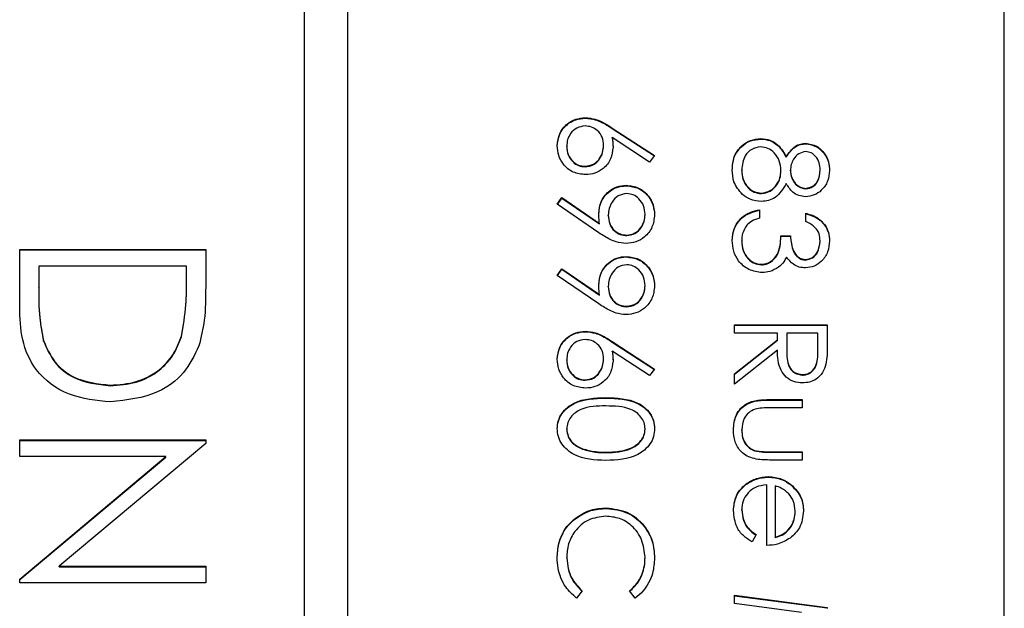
# Model space of a CAD drawing. Header units: millimetres. Extents: x 179 to 1996, y 94 to 1575.
# Tile 27 of 40: x 1775 to 1784, y 953.91 to 959.29. Entities that reach past the tile are written whole.
import ezdxf

# ---------------------------------------------------------------- set-up
doc = ezdxf.new("R2010")
doc.units = ezdxf.units.MM

msp = doc.modelspace()

# ---------------------------------------------------------------- linework, layer by layer
at = {"color": 7, "linetype": 'Continuous', "lineweight": 25}
for p, q in [((1777.6041, 985.1598), (1777.6041, 925.2172)), ((1778.0041, 925.2172), (1778.0041, 985.1598)), ((1784.0041, 927.2153), (1784.0041, 983.1617)), ((1780.1752, 958.3915), (1780.1752, 958.3959)), ((1780.4212, 958.3013), (1780.8075, 958.0489)), ((1780.4212, 958.2969), (1780.4212, 958.3013)), ((1780.4212, 958.2969), (1780.8052, 958.046)), ((1780.3408, 958.1378), (1780.3408, 958.1422)), ((1780.7616, 957.9904), (1780.4195, 958.2139)), ((1780.4195, 958.2095), (1780.4195, 958.2139)), ((1781.7788, 958.2008), (1781.7788, 958.2052)), ((1782.1903, 958.1574), (1782.1903, 958.1618)), ((1780.0043, 958.1312), (1780.0043, 958.1356)), ((1780.8075, 958.0489), (1780.7616, 957.9904)), ((1782.0108, 958.0339), (1782.0108, 958.0383)), ((1780.1722, 957.9469), (1780.1722, 957.9513)), ((1781.6043, 957.9138), (1781.6043, 957.9182)), ((1781.9625, 957.9089), (1781.9625, 957.9132)), ((1782.0493, 957.9107), (1782.0493, 957.9151)), ((1782.3207, 957.9138), (1782.3207, 957.9182)), ((1780.5482, 957.7734), (1780.5482, 957.7777)), ((1781.7842, 957.702), (1781.7842, 957.7064)), ((1782.1908, 957.7454), (1782.1908, 957.7497)), ((1779.9174, 957.6042), (1779.9597, 957.6649)), ((1780.2987, 957.3438), (1779.9174, 957.6042)), ((1779.9195, 957.6028), (1779.9597, 957.6605)), ((1779.9597, 957.6649), (1780.3038, 957.4297)), ((1779.9597, 957.6605), (1779.9597, 957.6649)), ((1779.9597, 957.6605), (1780.3038, 957.4253)), ((1780.7207, 957.508), (1780.7207, 957.5124)), ((1781.7671, 957.5545), (1781.7671, 957.4786)), ((1782.1904, 957.4461), (1782.1904, 957.522)), ((1780.3038, 957.4253), (1780.3038, 957.4297)), ((1780.3842, 957.5002), (1780.3842, 957.5046)), ((1780.5524, 957.3179), (1780.5524, 957.3223)), ((1781.6043, 957.2667), (1781.6043, 957.2711)), ((1781.9625, 957.316), (1782.0493, 957.316)), ((1781.9625, 957.3116), (1781.9625, 957.316)), ((1781.9625, 957.3116), (1782.0493, 957.3116)), ((1782.0493, 957.3116), (1782.0493, 957.316)), ((1782.3207, 957.2648), (1782.3207, 957.2692)), ((1775.0041, 957.1916), (1776.7041, 957.1916)), ((1775.0041, 956.6652), (1775.0041, 957.1916)), ((1775.0041, 957.1872), (1776.7041, 957.1872)), ((1776.7041, 957.1916), (1776.7041, 956.8486)), ((1780.5482, 957.1227), (1780.5482, 957.1271)), ((1782.1879, 957.0947), (1782.1879, 957.0991)), ((1775.1785, 957.0391), (1775.1785, 956.8442)), ((1776.5298, 957.0391), (1775.1785, 957.0391)), ((1776.5298, 956.9197), (1776.5298, 957.0391)), ((1779.9174, 956.9536), (1779.9597, 957.0142)), ((1779.9195, 956.9522), (1779.9597, 957.0099)), ((1779.9597, 957.0142), (1780.3038, 956.7791)), ((1779.9597, 957.0099), (1779.9597, 957.0142)), ((1779.9597, 957.0099), (1780.3038, 956.7747)), ((1781.7834, 957.0513), (1781.7834, 957.0557)), ((1776.5298, 956.9153), (1776.5298, 956.9197)), ((1780.2987, 956.6931), (1779.9174, 956.9536)), ((1775.1785, 956.8398), (1775.1785, 956.8442)), ((1780.3842, 956.8496), (1780.3842, 956.8539)), ((1780.7207, 956.8574), (1780.7207, 956.8617)), ((1780.3038, 956.7747), (1780.3038, 956.7791)), ((1780.5524, 956.6673), (1780.5524, 956.6716)), ((1780.1752, 956.4395), (1780.1752, 956.4439)), ((1781.5391, 956.4267), (1781.5391, 956.5026)), ((1781.5391, 956.5026), (1782.3858, 956.5026)), ((1781.5391, 956.4983), (1782.3858, 956.4983)), ((1782.3858, 956.5026), (1782.3858, 956.3334)), ((1775.2218, 956.3543), (1775.2218, 956.3587)), ((1776.4821, 956.3935), (1776.4821, 956.3978)), ((1780.4212, 956.3493), (1780.8075, 956.0969)), ((1780.4212, 956.345), (1780.4212, 956.3493)), ((1780.4212, 956.345), (1780.8052, 956.094)), ((1781.9299, 956.4267), (1781.5391, 956.4267)), ((1781.5391, 956.0543), (1781.9299, 956.365)), ((1781.5391, 956.0499), (1781.9299, 956.3607)), ((1781.9299, 956.365), (1781.9299, 956.4267)), ((1781.9299, 956.3607), (1781.9299, 956.365)), ((1782.0167, 956.4267), (1782.0156, 956.2719)), ((1782.299, 956.4267), (1782.0167, 956.4267)), ((1782.299, 956.2681), (1782.299, 956.4267)), ((1780.7616, 956.0384), (1780.4195, 956.2619)), ((1780.4195, 956.2575), (1780.4195, 956.2619)), ((1781.9299, 956.2712), (1781.5391, 955.9604)), ((1782.0156, 956.2695), (1782.0156, 956.264)), ((1782.299, 956.2638), (1782.299, 956.2681)), ((1780.0043, 956.1793), (1780.0043, 956.1836)), ((1780.3408, 956.1859), (1780.3408, 956.1902)), ((1780.8075, 956.0969), (1780.7616, 956.0384)), ((1780.1722, 955.9949), (1780.1722, 955.9993)), ((1781.5391, 955.9604), (1781.5391, 956.0543)), ((1782.1596, 956.0428), (1782.1596, 956.0472)), ((1775.833, 955.9461), (1775.833, 955.9504)), ((1780.3621, 955.8322), (1780.3621, 955.8366)), ((1781.8622, 955.8194), (1782.1579, 955.8194)), ((1781.8622, 955.8151), (1781.8622, 955.8194)), ((1781.8622, 955.8151), (1782.1579, 955.8151)), ((1782.1579, 955.8194), (1782.1579, 955.7435)), ((1782.1579, 955.7435), (1781.8709, 955.7435)), ((1780.0043, 955.5469), (1780.0043, 955.5513)), ((1780.7207, 955.5469), (1780.7207, 955.5513)), ((1781.6043, 955.5374), (1781.6043, 955.5417)), ((1775.0041, 955.4496), (1776.7041, 955.4496)), ((1775.0041, 955.2972), (1775.0041, 955.4496)), ((1775.0041, 955.4453), (1776.7041, 955.4453)), ((1776.7041, 955.4496), (1776.7041, 955.4177)), ((1776.7041, 955.4177), (1775.3661, 954.2956)), ((1780.1496, 955.3654), (1780.1496, 955.3698)), ((1781.7201, 955.3505), (1781.7201, 955.3548)), ((1776.3391, 955.2972), (1775.0041, 955.2972)), ((1775.0041, 954.1779), (1776.3391, 955.2972)), ((1775.0041, 954.1735), (1776.3391, 955.2928)), ((1776.3391, 955.2928), (1776.3391, 955.2972)), ((1780.3625, 955.3334), (1780.3625, 955.3378)), ((1782.1579, 955.2664), (1781.8566, 955.2664)), ((1781.8709, 955.3423), (1782.1579, 955.3423)), ((1781.8709, 955.3379), (1781.8709, 955.3423)), ((1781.8709, 955.3379), (1782.1579, 955.3379)), ((1782.1579, 955.3423), (1782.1579, 955.2664)), ((1781.8468, 955.1102), (1781.8468, 955.1146)), ((1781.8322, 954.4856), (1781.8322, 955.0387)), ((1781.9082, 955.0307), (1781.9082, 954.5615)), ((1782.0534, 955.039), (1782.0534, 955.0434)), ((1780.3674, 954.8237), (1780.3674, 954.8281)), ((1781.6043, 954.8087), (1781.6043, 954.8131)), ((1780.0655, 954.7165), (1780.0655, 954.7208)), ((1782.0927, 954.7935), (1782.0927, 954.7979)), ((1781.7345, 954.5856), (1781.6991, 954.5181)), ((1781.9082, 954.5571), (1781.9082, 954.5615)), ((1780.0043, 954.3681), (1780.0043, 954.3725)), ((1780.7207, 954.3733), (1780.7207, 954.3777)), ((1775.3661, 954.2956), (1776.7041, 954.2956)), ((1775.3661, 954.2912), (1775.3661, 954.2956)), ((1775.3661, 954.2912), (1776.7041, 954.2912)), ((1776.7041, 954.2956), (1776.7041, 954.1432)), ((1775.0041, 954.1432), (1775.0041, 954.1779)), ((1776.7041, 954.1432), (1775.0041, 954.1432)), ((1780.1454, 954.0703), (1780.095, 954.0039)), ((1780.6305, 954.0039), (1780.5796, 954.0703)), ((1781.5391, 954.0301), (1782.3858, 953.9185)), ((1781.5391, 953.9537), (1781.5391, 954.0301)), ((1781.5391, 954.0258), (1782.3858, 953.9141)), ((1782.1497, 953.8729), (1781.5391, 953.9537)), ((1782.3858, 953.9185), (1782.3858, 953.9076))]:
    msp.add_line(p, q, dxfattribs=at)
for points, knots in [([(1779.9174, 958.1397), (1779.922, 958.1775), (1779.9311, 958.2532), (1779.9998, 958.3386), (1780.0861, 958.3871), (1780.1455, 958.3929), (1780.1752, 958.3959)], [0, 0, 0, 0, 0.27967, 0.559085, 0.779558, 1, 1, 1, 1]), ([(1779.9174, 958.1353), (1779.922, 958.1731), (1779.9311, 958.2488), (1779.9998, 958.3342), (1780.0861, 958.3827), (1780.1455, 958.3886), (1780.1752, 958.3915)], [0, 0, 0, 0, 0.27967, 0.559085, 0.779558, 1, 1, 1, 1]), ([(1780.1752, 958.3959), (1780.2055, 958.3929), (1780.2554, 958.3879), (1780.32, 958.3611), (1780.3717, 958.3332), (1780.4047, 958.3119), (1780.4212, 958.3013)], [0, 0, 0, 0, 0.339374, 0.559486, 0.779731, 1, 1, 1, 1]), ([(1780.1752, 958.3915), (1780.2055, 958.3885), (1780.2554, 958.3836), (1780.32, 958.3567), (1780.3717, 958.3288), (1780.4047, 958.3076), (1780.4212, 958.2969)], [0, 0, 0, 0, 0.339374, 0.559486, 0.779731, 1, 1, 1, 1]), ([(1780.1722, 958.32), (1780.1462, 958.3163), (1780.0941, 958.3091), (1780.0404, 958.2563), (1780.0089, 958.1968), (1780.0058, 958.156), (1780.0043, 958.1356)], [0, 0, 0, 0, 0.279059, 0.55882, 0.779303, 1, 1, 1, 1]), ([(1780.3408, 958.1422), (1780.3386, 958.168), (1780.3342, 958.2195), (1780.2895, 958.2786), (1780.2327, 958.3144), (1780.1924, 958.3181), (1780.1722, 958.32)], [0, 0, 0, 0, 0.280127, 0.559515, 0.779719, 1, 1, 1, 1]), ([(1780.1722, 957.9513), (1780.1987, 957.9552), (1780.2519, 957.963), (1780.3054, 958.0185), (1780.3363, 958.0797), (1780.3393, 958.1214), (1780.3408, 958.1422)], [0, 0, 0, 0, 0.278754, 0.558605, 0.779147, 1, 1, 1, 1]), ([(1780.4195, 958.2139), (1780.422, 958.1976), (1780.4266, 958.1686), (1780.4273, 958.1392), (1780.4276, 958.1263)], [0, 0, 0, 0, 0.55991, 1, 1, 1, 1]), ([(1780.4195, 958.2095), (1780.422, 958.1933), (1780.4266, 958.1642), (1780.4273, 958.1348), (1780.4276, 958.1219)], [0, 0, 0, 0, 0.55991, 1, 1, 1, 1]), ([(1781.5174, 957.919), (1781.52, 957.9599), (1781.5251, 958.0415), (1781.5938, 958.1368), (1781.6832, 958.1943), (1781.7469, 958.2016), (1781.7788, 958.2052)], [0, 0, 0, 0, 0.280545, 0.559269, 0.779816, 1, 1, 1, 1]), ([(1781.5174, 957.9146), (1781.52, 957.9556), (1781.5251, 958.0372), (1781.5938, 958.1325), (1781.6832, 958.1899), (1781.7469, 958.1972), (1781.7788, 958.2008)], [0, 0, 0, 0, 0.280545, 0.559269, 0.779816, 1, 1, 1, 1]), ([(1781.7788, 958.2052), (1781.8071, 958.2024), (1781.8636, 958.1968), (1781.9514, 958.1401), (1781.9883, 958.0769), (1782.0108, 958.0383)], [0, 0, 0, 0, 0.279987, 0.559901, 1, 1, 1, 1]), ([(1781.7788, 958.2008), (1781.8071, 958.198), (1781.8636, 958.1925), (1781.9514, 958.1357), (1781.9883, 958.0725), (1782.0108, 958.0339)], [0, 0, 0, 0, 0.279987, 0.559901, 1, 1, 1, 1]), ([(1782.0108, 958.0383), (1782.0349, 958.0746), (1782.0686, 958.1253), (1782.1398, 958.1575), (1782.1734, 958.1604), (1782.1903, 958.1618)], [0, 0, 0, 0, 0.557752, 0.778932, 1, 1, 1, 1]), ([(1782.0108, 958.0339), (1782.0349, 958.0702), (1782.0686, 958.1209), (1782.1398, 958.1531), (1782.1734, 958.156), (1782.1903, 958.1574)], [0, 0, 0, 0, 0.5577522, 0.7789324, 1, 1, 1, 1]), ([(1782.1903, 958.1618), (1782.2241, 958.1558), (1782.292, 958.1438), (1782.3624, 958.074), (1782.4011, 957.9943), (1782.4054, 957.9407), (1782.4075, 957.9139)], [0, 0, 0, 0, 0.278806, 0.558457, 0.77916, 1, 1, 1, 1]), ([(1782.1903, 958.1574), (1782.2241, 958.1514), (1782.292, 958.1394), (1782.3624, 958.0696), (1782.4011, 957.99), (1782.4054, 957.9364), (1782.4075, 957.9095)], [0, 0, 0, 0, 0.2788058, 0.5584573, 0.7791595, 1, 1, 1, 1]), ([(1780.1768, 957.8753), (1780.138, 957.8797), (1780.0605, 957.8884), (1779.9747, 957.9606), (1779.926, 958.0487), (1779.9203, 958.1094), (1779.9174, 958.1397)], [0, 0, 0, 0, 0.2796308, 0.5589603, 0.7794783, 1, 1, 1, 1]), ([(1780.0043, 958.1356), (1780.0069, 958.1096), (1780.0121, 958.0577), (1780.0555, 957.9974), (1780.1109, 957.9577), (1780.1517, 957.9534), (1780.1722, 957.9513)], [0, 0, 0, 0, 0.280018, 0.559853, 0.779987, 1, 1, 1, 1]), ([(1780.0043, 958.1312), (1780.0069, 958.1053), (1780.0121, 958.0533), (1780.0555, 957.993), (1780.1109, 957.9533), (1780.1517, 957.949), (1780.1722, 957.9469)], [0, 0, 0, 0, 0.280018, 0.559853, 0.779987, 1, 1, 1, 1]), ([(1780.1722, 957.9469), (1780.1987, 957.9508), (1780.2519, 957.9586), (1780.3054, 958.0141), (1780.3363, 958.0753), (1780.3393, 958.117), (1780.3408, 958.1378)], [0, 0, 0, 0, 0.278754, 0.558605, 0.779147, 1, 1, 1, 1]), ([(1780.4276, 958.1263), (1780.4234, 958.0892), (1780.4149, 958.0151), (1780.347, 957.9326), (1780.2642, 957.8827), (1780.2059, 957.8778), (1780.1768, 957.8753)], [0, 0, 0, 0, 0.279638, 0.559326, 0.779527, 1, 1, 1, 1]), ([(1781.7762, 958.1293), (1781.748, 958.1245), (1781.6914, 958.115), (1781.6169, 958.0368), (1781.6091, 957.9631), (1781.6043, 957.9182)], [0, 0, 0, 0, 0.279833, 0.560198, 1, 1, 1, 1]), ([(1781.9625, 957.9132), (1781.9599, 957.943), (1781.9549, 958.0024), (1781.9075, 958.0724), (1781.8462, 958.1207), (1781.7996, 958.1264), (1781.7762, 958.1293)], [0, 0, 0, 0, 0.2802829, 0.5601377, 0.7802983, 1, 1, 1, 1]), ([(1782.1891, 958.0859), (1782.1666, 958.0812), (1782.1215, 958.0717), (1782.0789, 958.0214), (1782.0532, 957.9687), (1782.0506, 957.933), (1782.0493, 957.9151)], [0, 0, 0, 0, 0.277721, 0.558224, 0.779072, 1, 1, 1, 1]), ([(1782.3207, 957.9182), (1782.3192, 957.9404), (1782.3162, 957.9848), (1782.2849, 958.0392), (1782.2414, 958.0788), (1782.2065, 958.0835), (1782.1891, 958.0859)], [0, 0, 0, 0, 0.280651, 0.560566, 0.78062, 1, 1, 1, 1]), ([(1781.6104, 957.6945), (1781.5794, 957.731), (1781.5237, 957.7964), (1781.5194, 957.8814), (1781.5174, 957.919)], [0, 0, 0, 0, 0.557758, 1, 1, 1, 1]), ([(1781.6043, 957.9182), (1781.6063, 957.889), (1781.6103, 957.8309), (1781.6547, 957.7607), (1781.7158, 957.7146), (1781.7614, 957.7091), (1781.7842, 957.7064)], [0, 0, 0, 0, 0.280602, 0.559962, 0.78018, 1, 1, 1, 1]), ([(1781.6043, 957.9138), (1781.6063, 957.8846), (1781.6103, 957.8265), (1781.6547, 957.7563), (1781.7158, 957.7102), (1781.7614, 957.7047), (1781.7842, 957.702)], [0, 0, 0, 0, 0.2806017, 0.5599618, 0.7801797, 1, 1, 1, 1]), ([(1781.7842, 957.7064), (1781.8123, 957.7113), (1781.8687, 957.7213), (1781.9246, 957.7813), (1781.9577, 957.8465), (1781.9609, 957.891), (1781.9625, 957.9132)], [0, 0, 0, 0, 0.278303, 0.558509, 0.779146, 1, 1, 1, 1]), ([(1781.7842, 957.702), (1781.8123, 957.7069), (1781.8687, 957.7169), (1781.9246, 957.7769), (1781.9577, 957.8421), (1781.9609, 957.8866), (1781.9625, 957.9089)], [0, 0, 0, 0, 0.278303, 0.558509, 0.779146, 1, 1, 1, 1]), ([(1782.0493, 957.9151), (1782.0517, 957.8927), (1782.0565, 957.8478), (1782.0908, 957.7935), (1782.1381, 957.758), (1782.1732, 957.7525), (1782.1908, 957.7497)], [0, 0, 0, 0, 0.280237, 0.560145, 0.780435, 1, 1, 1, 1]), ([(1782.0493, 957.9107), (1782.0517, 957.8883), (1782.0565, 957.8435), (1782.0908, 957.7891), (1782.1381, 957.7536), (1782.1732, 957.7481), (1782.1908, 957.7454)], [0, 0, 0, 0, 0.280237, 0.560145, 0.780435, 1, 1, 1, 1]), ([(1782.4075, 957.9139), (1782.4038, 957.8802), (1782.3964, 957.8128), (1782.3405, 957.7337), (1782.2674, 957.6835), (1782.2144, 957.6771), (1782.1879, 957.6738)], [0, 0, 0, 0, 0.279929, 0.559623, 0.779946, 1, 1, 1, 1]), ([(1782.1908, 957.7497), (1782.2125, 957.7543), (1782.2562, 957.7633), (1782.3124, 957.8257), (1782.3175, 957.8831), (1782.3207, 957.9182)], [0, 0, 0, 0, 0.278971, 0.559919, 1, 1, 1, 1]), ([(1782.1908, 957.7454), (1782.2125, 957.7499), (1782.2562, 957.759), (1782.3124, 957.8213), (1782.3175, 957.8787), (1782.3207, 957.9138)], [0, 0, 0, 0, 0.2789711, 0.5599188, 1, 1, 1, 1]), ([(1782.0108, 957.794), (1781.9817, 957.746), (1781.9412, 957.6791), (1781.8506, 957.6353), (1781.8074, 957.6321), (1781.7857, 957.6304)], [0, 0, 0, 0, 0.558271, 0.779089, 1, 1, 1, 1]), ([(1782.1879, 957.6738), (1782.1668, 957.6757), (1782.1245, 957.6795), (1782.0578, 957.7196), (1782.0286, 957.7658), (1782.0108, 957.794)], [0, 0, 0, 0, 0.280159, 0.560243, 1, 1, 1, 1]), ([(1780.2973, 957.5187), (1780.3014, 957.5563), (1780.3095, 957.6317), (1780.3762, 957.7169), (1780.4593, 957.7699), (1780.5185, 957.7751), (1780.5482, 957.7777)], [0, 0, 0, 0, 0.279814, 0.559489, 0.779635, 1, 1, 1, 1]), ([(1780.2973, 957.5143), (1780.3014, 957.552), (1780.3095, 957.6273), (1780.3762, 957.7126), (1780.4593, 957.7655), (1780.5185, 957.7708), (1780.5482, 957.7734)], [0, 0, 0, 0, 0.279814, 0.559489, 0.779635, 1, 1, 1, 1]), ([(1780.5524, 957.7018), (1780.5255, 957.6975), (1780.4715, 957.689), (1780.4185, 957.631), (1780.3885, 957.5682), (1780.3856, 957.5258), (1780.3842, 957.5046)], [0, 0, 0, 0, 0.278472, 0.558424, 0.779098, 1, 1, 1, 1]), ([(1780.5482, 957.7777), (1780.5873, 957.7731), (1780.6655, 957.7639), (1780.7505, 957.6892), (1780.799, 957.6002), (1780.8047, 957.5391), (1780.8075, 957.5085)], [0, 0, 0, 0, 0.279538, 0.558851, 0.779452, 1, 1, 1, 1]), ([(1780.5482, 957.7734), (1780.5873, 957.7688), (1780.6655, 957.7595), (1780.7505, 957.6848), (1780.799, 957.5959), (1780.8047, 957.5347), (1780.8075, 957.5041)], [0, 0, 0, 0, 0.279538, 0.558851, 0.779452, 1, 1, 1, 1]), ([(1780.7207, 957.5124), (1780.7181, 957.5388), (1780.713, 957.5915), (1780.6703, 957.6535), (1780.6147, 957.695), (1780.5732, 957.6996), (1780.5524, 957.7018)], [0, 0, 0, 0, 0.280092, 0.560011, 0.780131, 1, 1, 1, 1]), ([(1781.7857, 957.6304), (1781.7497, 957.6338), (1781.6853, 957.6399), (1781.6333, 957.6778), (1781.6104, 957.6945)], [0, 0, 0, 0, 0.559346, 1, 1, 1, 1]), ([(1780.3038, 957.4297), (1780.3018, 957.4463), (1780.2982, 957.4758), (1780.2976, 957.5056), (1780.2973, 957.5187)], [0, 0, 0, 0, 0.559944, 1, 1, 1, 1]), ([(1780.5524, 957.3223), (1780.5789, 957.3262), (1780.6318, 957.3341), (1780.6853, 957.3892), (1780.7163, 957.4501), (1780.7192, 957.4916), (1780.7207, 957.5124)], [0, 0, 0, 0, 0.278722, 0.558569, 0.779171, 1, 1, 1, 1]), ([(1781.5174, 957.2724), (1781.5208, 957.3112), (1781.5276, 957.3887), (1781.5926, 957.4803), (1781.6782, 957.5335), (1781.7374, 957.5475), (1781.7671, 957.5545)], [0, 0, 0, 0, 0.279886, 0.558979, 0.779263, 1, 1, 1, 1]), ([(1781.5174, 957.268), (1781.5208, 957.3068), (1781.5276, 957.3844), (1781.5926, 957.4759), (1781.6782, 957.5291), (1781.7374, 957.5431), (1781.7671, 957.5502)], [0, 0, 0, 0, 0.279886, 0.558979, 0.779263, 1, 1, 1, 1]), ([(1782.1904, 957.522), (1782.223, 957.5123), (1782.288, 957.4928), (1782.36, 957.4282), (1782.4013, 957.3499), (1782.4054, 957.2968), (1782.4075, 957.2702)], [0, 0, 0, 0, 0.280288, 0.55968, 0.779747, 1, 1, 1, 1]), ([(1782.1904, 957.5176), (1782.223, 957.5079), (1782.288, 957.4884), (1782.36, 957.4238), (1782.4013, 957.3456), (1782.4054, 957.2924), (1782.4075, 957.2658)], [0, 0, 0, 0, 0.280288, 0.55968, 0.779747, 1, 1, 1, 1]), ([(1780.3842, 957.5046), (1780.3863, 957.4785), (1780.3905, 957.4264), (1780.434, 957.3655), (1780.4911, 957.3282), (1780.532, 957.3242), (1780.5524, 957.3223)], [0, 0, 0, 0, 0.280319, 0.55953, 0.779753, 1, 1, 1, 1]), ([(1780.3842, 957.5002), (1780.3863, 957.4741), (1780.3905, 957.4221), (1780.434, 957.3611), (1780.4911, 957.3238), (1780.532, 957.3199), (1780.5524, 957.3179)], [0, 0, 0, 0, 0.280319, 0.55953, 0.779753, 1, 1, 1, 1]), ([(1780.8075, 957.5085), (1780.803, 957.4701), (1780.7939, 957.3932), (1780.7249, 957.306), (1780.6379, 957.2555), (1780.5775, 957.2494), (1780.5473, 957.2464)], [0, 0, 0, 0, 0.27973, 0.559163, 0.779612, 1, 1, 1, 1]), ([(1780.5524, 957.3179), (1780.5789, 957.3218), (1780.6318, 957.3297), (1780.6853, 957.3848), (1780.7163, 957.4457), (1780.7192, 957.4872), (1780.7207, 957.508)], [0, 0, 0, 0, 0.278722, 0.558569, 0.779171, 1, 1, 1, 1]), ([(1781.7671, 957.4786), (1781.7425, 957.4709), (1781.6986, 957.4571), (1781.6649, 957.426), (1781.6501, 957.4124)], [0, 0, 0, 0, 0.560694, 1, 1, 1, 1]), ([(1782.3207, 957.2692), (1782.3189, 957.2912), (1782.3154, 957.3351), (1782.2731, 957.405), (1782.2218, 957.4305), (1782.1904, 957.4461)], [0, 0, 0, 0, 0.280636, 0.5603644, 1, 1, 1, 1]), ([(1780.5473, 957.2464), (1780.5167, 957.2495), (1780.4661, 957.2546), (1780.4008, 957.2823), (1780.3485, 957.3109), (1780.3153, 957.3328), (1780.2987, 957.3438)], [0, 0, 0, 0, 0.339295, 0.559425, 0.779695, 1, 1, 1, 1]), ([(1781.6501, 957.4124), (1781.6348, 957.3881), (1781.6076, 957.3446), (1781.6053, 957.2936), (1781.6043, 957.2711)], [0, 0, 0, 0, 0.558748, 1, 1, 1, 1]), ([(1781.7907, 956.9798), (1781.7491, 956.9859), (1781.666, 956.998), (1781.5746, 957.0774), (1781.525, 957.1741), (1781.52, 957.2396), (1781.5174, 957.2724)], [0, 0, 0, 0, 0.279304, 0.5588383, 0.779277, 1, 1, 1, 1]), ([(1781.6043, 957.2711), (1781.6062, 957.2417), (1781.6101, 957.1832), (1781.6541, 957.1123), (1781.7144, 957.0642), (1781.7604, 957.0585), (1781.7834, 957.0557)], [0, 0, 0, 0, 0.280599, 0.560151, 0.780303, 1, 1, 1, 1]), ([(1781.6043, 957.2667), (1781.6062, 957.2373), (1781.6101, 957.1788), (1781.6541, 957.1079), (1781.7144, 957.0598), (1781.7604, 957.0542), (1781.7834, 957.0513)], [0, 0, 0, 0, 0.280599, 0.560151, 0.780303, 1, 1, 1, 1]), ([(1781.7834, 957.0557), (1781.7981, 957.0569), (1781.8277, 957.0594), (1781.8811, 957.0857), (1781.954, 957.1644), (1781.9591, 957.2553), (1781.9625, 957.316)], [0, 0, 0, 0, 0.125587, 0.251191, 0.500605, 1, 1, 1, 1]), ([(1781.7834, 957.0513), (1781.7981, 957.0525), (1781.8277, 957.055), (1781.8811, 957.0814), (1781.954, 957.1601), (1781.9591, 957.251), (1781.9625, 957.3116)], [0, 0, 0, 0, 0.125587, 0.251191, 0.500605, 1, 1, 1, 1]), ([(1782.0493, 957.316), (1782.0537, 957.2682), (1782.0604, 957.1965), (1782.11, 957.1264), (1782.1522, 957.1025), (1782.176, 957.1002), (1782.1879, 957.0991)], [0, 0, 0, 0, 0.4994185, 0.749016, 0.8745437, 1, 1, 1, 1]), ([(1782.0493, 957.3116), (1782.0537, 957.2638), (1782.0604, 957.1921), (1782.11, 957.1221), (1782.1522, 957.0981), (1782.176, 957.0958), (1782.1879, 957.0947)], [0, 0, 0, 0, 0.499418, 0.749016, 0.874544, 1, 1, 1, 1]), ([(1782.4075, 957.2702), (1782.4038, 957.236), (1782.3965, 957.1675), (1782.3421, 957.0856), (1782.2682, 957.0336), (1782.2144, 957.0266), (1782.1875, 957.0232)], [0, 0, 0, 0, 0.280085, 0.559868, 0.780099, 1, 1, 1, 1]), ([(1782.1879, 957.0991), (1782.21, 957.1034), (1782.2545, 957.112), (1782.3094, 957.1767), (1782.3164, 957.2342), (1782.3207, 957.2692)], [0, 0, 0, 0, 0.278859, 0.560074, 1, 1, 1, 1]), ([(1782.1879, 957.0947), (1782.21, 957.099), (1782.2545, 957.1076), (1782.3094, 957.1723), (1782.3164, 957.2298), (1782.3207, 957.2648)], [0, 0, 0, 0, 0.278859, 0.560074, 1, 1, 1, 1]), ([(1780.2973, 956.868), (1780.3014, 956.9057), (1780.3095, 956.981), (1780.3762, 957.0663), (1780.4593, 957.1193), (1780.5185, 957.1245), (1780.5482, 957.1271)], [0, 0, 0, 0, 0.279814, 0.559489, 0.779635, 1, 1, 1, 1]), ([(1780.2973, 956.8636), (1780.3014, 956.9013), (1780.3095, 956.9766), (1780.3762, 957.0619), (1780.4593, 957.1149), (1780.5185, 957.1201), (1780.5482, 957.1227)], [0, 0, 0, 0, 0.2798143, 0.5594885, 0.7796351, 1, 1, 1, 1]), ([(1780.5482, 957.1271), (1780.5873, 957.1225), (1780.6655, 957.1132), (1780.7505, 957.0385), (1780.799, 956.9496), (1780.8047, 956.8884), (1780.8075, 956.8578)], [0, 0, 0, 0, 0.279538, 0.558851, 0.779452, 1, 1, 1, 1]), ([(1780.5482, 957.1227), (1780.5873, 957.1181), (1780.6655, 957.1089), (1780.7505, 957.0341), (1780.799, 956.9452), (1780.8047, 956.884), (1780.8075, 956.8535)], [0, 0, 0, 0, 0.279538, 0.558851, 0.779452, 1, 1, 1, 1]), ([(1782.0134, 957.1219), (1782.0031, 957.1022), (1781.9847, 957.0671), (1781.9544, 957.0415), (1781.9411, 957.0303)], [0, 0, 0, 0, 0.559795, 1, 1, 1, 1]), ([(1782.1875, 957.0232), (1782.168, 957.0245), (1782.1289, 957.0273), (1782.0639, 957.0578), (1782.0325, 957.0976), (1782.0134, 957.1219)], [0, 0, 0, 0, 0.280508, 0.560792, 1, 1, 1, 1]), ([(1780.5524, 957.0512), (1780.5255, 957.0469), (1780.4715, 957.0383), (1780.4185, 956.9803), (1780.3885, 956.9175), (1780.3856, 956.8751), (1780.3842, 956.8539)], [0, 0, 0, 0, 0.278472, 0.558424, 0.779098, 1, 1, 1, 1]), ([(1780.7207, 956.8617), (1780.7181, 956.8881), (1780.713, 956.9409), (1780.6703, 957.0029), (1780.6147, 957.0444), (1780.5732, 957.0489), (1780.5524, 957.0512)], [0, 0, 0, 0, 0.280092, 0.560011, 0.780131, 1, 1, 1, 1]), ([(1781.9411, 957.0303), (1781.9152, 957.0141), (1781.8689, 956.9851), (1781.8146, 956.9814), (1781.7907, 956.9798)], [0, 0, 0, 0, 0.559419, 1, 1, 1, 1]), ([(1776.4821, 956.3978), (1776.4991, 956.4945), (1776.5296, 956.6672), (1776.5297, 956.8425), (1776.5298, 956.9197)], [0, 0, 0, 0, 0.559542, 1, 1, 1, 1]), ([(1776.4821, 956.3935), (1776.4991, 956.4901), (1776.5296, 956.6628), (1776.5297, 956.8381), (1776.5298, 956.9153)], [0, 0, 0, 0, 0.559542, 1, 1, 1, 1]), ([(1775.1785, 956.8442), (1775.1783, 956.7527), (1775.1778, 956.5894), (1775.2083, 956.4292), (1775.2218, 956.3587)], [0, 0, 0, 0, 0.560426, 1, 1, 1, 1]), ([(1775.1785, 956.8398), (1775.1783, 956.7483), (1775.1778, 956.5851), (1775.2083, 956.4248), (1775.2218, 956.3543)], [0, 0, 0, 0, 0.560426, 1, 1, 1, 1]), ([(1776.7041, 956.8486), (1776.704, 956.7465), (1776.7038, 956.5644), (1776.6615, 956.3875), (1776.6428, 956.3097)], [0, 0, 0, 0, 0.560445, 1, 1, 1, 1]), ([(1780.3038, 956.7791), (1780.3018, 956.7956), (1780.2982, 956.8252), (1780.2976, 956.8549), (1780.2973, 956.868)], [0, 0, 0, 0, 0.559944, 1, 1, 1, 1]), ([(1780.3842, 956.8539), (1780.3863, 956.8279), (1780.3905, 956.7758), (1780.434, 956.7149), (1780.4911, 956.6775), (1780.532, 956.6736), (1780.5524, 956.6716)], [0, 0, 0, 0, 0.280319, 0.55953, 0.779753, 1, 1, 1, 1]), ([(1780.3842, 956.8496), (1780.3863, 956.8235), (1780.3905, 956.7714), (1780.434, 956.7105), (1780.4911, 956.6731), (1780.532, 956.6692), (1780.5524, 956.6673)], [0, 0, 0, 0, 0.280319, 0.55953, 0.779753, 1, 1, 1, 1]), ([(1780.8075, 956.8578), (1780.803, 956.8194), (1780.7939, 956.7425), (1780.7249, 956.6554), (1780.6379, 956.6049), (1780.5775, 956.5988), (1780.5473, 956.5957)], [0, 0, 0, 0, 0.2797299, 0.5591633, 0.7796116, 1, 1, 1, 1]), ([(1780.5524, 956.6716), (1780.5789, 956.6756), (1780.6318, 956.6834), (1780.6853, 956.7385), (1780.7163, 956.7994), (1780.7192, 956.841), (1780.7207, 956.8617)], [0, 0, 0, 0, 0.278722, 0.558569, 0.779171, 1, 1, 1, 1]), ([(1780.5524, 956.6673), (1780.5789, 956.6712), (1780.6318, 956.6791), (1780.6853, 956.7341), (1780.7163, 956.795), (1780.7192, 956.8366), (1780.7207, 956.8574)], [0, 0, 0, 0, 0.278722, 0.558569, 0.779171, 1, 1, 1, 1]), ([(1775.8327, 955.798), (1775.7051, 955.8104), (1775.4502, 955.8352), (1775.1461, 956.0552), (1775.0132, 956.3645), (1775.0072, 956.5647), (1775.0041, 956.6652)], [0, 0, 0, 0, 0.280124, 0.559248, 0.778837, 1, 1, 1, 1]), ([(1780.5473, 956.5957), (1780.5167, 956.5988), (1780.4661, 956.6039), (1780.4008, 956.6316), (1780.3485, 956.6602), (1780.3153, 956.6822), (1780.2987, 956.6931)], [0, 0, 0, 0, 0.339295, 0.559425, 0.779695, 1, 1, 1, 1]), ([(1779.9174, 956.1877), (1779.922, 956.2255), (1779.9311, 956.3012), (1779.9998, 956.3866), (1780.0861, 956.4351), (1780.1455, 956.441), (1780.1752, 956.4439)], [0, 0, 0, 0, 0.27967, 0.559085, 0.779558, 1, 1, 1, 1]), ([(1779.9174, 956.1833), (1779.922, 956.2212), (1779.9311, 956.2968), (1779.9998, 956.3823), (1780.0861, 956.4307), (1780.1455, 956.4366), (1780.1752, 956.4395)], [0, 0, 0, 0, 0.27967, 0.559085, 0.779558, 1, 1, 1, 1]), ([(1780.1752, 956.4439), (1780.2055, 956.4409), (1780.2554, 956.436), (1780.32, 956.4091), (1780.3717, 956.3812), (1780.4047, 956.36), (1780.4212, 956.3493)], [0, 0, 0, 0, 0.339374, 0.559486, 0.779731, 1, 1, 1, 1]), ([(1780.1752, 956.4395), (1780.2055, 956.4365), (1780.2554, 956.4316), (1780.32, 956.4047), (1780.3717, 956.3768), (1780.4047, 956.3556), (1780.4212, 956.345)], [0, 0, 0, 0, 0.339374, 0.559486, 0.779731, 1, 1, 1, 1]), ([(1775.2218, 956.3587), (1775.2515, 956.2909), (1775.311, 956.1553), (1775.5258, 955.9843), (1775.7166, 955.9633), (1775.833, 955.9504)], [0, 0, 0, 0, 0.280536, 0.561015, 1, 1, 1, 1]), ([(1775.2218, 956.3543), (1775.2515, 956.2865), (1775.311, 956.1509), (1775.5258, 955.9799), (1775.7166, 955.9589), (1775.833, 955.9461)], [0, 0, 0, 0, 0.280536, 0.561015, 1, 1, 1, 1]), ([(1775.833, 955.9504), (1775.9126, 955.9559), (1776.0716, 955.9669), (1776.2718, 956.0723), (1776.415, 956.2224), (1776.4597, 956.3393), (1776.4821, 956.3978)], [0, 0, 0, 0, 0.2801784, 0.5597646, 0.7797967, 1, 1, 1, 1]), ([(1775.833, 955.9461), (1775.9126, 955.9516), (1776.0716, 955.9625), (1776.2718, 956.0679), (1776.415, 956.218), (1776.4597, 956.335), (1776.4821, 956.3935)], [0, 0, 0, 0, 0.280178, 0.559765, 0.779797, 1, 1, 1, 1]), ([(1780.1722, 956.368), (1780.1462, 956.3644), (1780.0941, 956.3571), (1780.0404, 956.3043), (1780.0089, 956.2448), (1780.0058, 956.204), (1780.0043, 956.1836)], [0, 0, 0, 0, 0.279059, 0.55882, 0.779303, 1, 1, 1, 1]), ([(1780.3408, 956.1902), (1780.3386, 956.216), (1780.3342, 956.2675), (1780.2895, 956.3266), (1780.2327, 956.3624), (1780.1924, 956.3661), (1780.1722, 956.368)], [0, 0, 0, 0, 0.280127, 0.559515, 0.779719, 1, 1, 1, 1]), ([(1776.6428, 956.3097), (1776.6009, 956.2233), (1776.5171, 956.0503), (1776.2305, 955.8402), (1775.9835, 955.814), (1775.8327, 955.798)], [0, 0, 0, 0, 0.280264, 0.560715, 1, 1, 1, 1]), ([(1780.4195, 956.2619), (1780.422, 956.2457), (1780.4266, 956.2166), (1780.4273, 956.1872), (1780.4276, 956.1743)], [0, 0, 0, 0, 0.55991, 1, 1, 1, 1]), ([(1780.4195, 956.2575), (1780.422, 956.2413), (1780.4266, 956.2122), (1780.4273, 956.1829), (1780.4276, 956.1699)], [0, 0, 0, 0, 0.55991, 1, 1, 1, 1]), ([(1782.1594, 955.9713), (1782.1326, 955.9735), (1782.0791, 955.9779), (1782.008, 956.0197), (1781.9368, 956.1151), (1781.9328, 956.2068), (1781.9299, 956.2712)], [0, 0, 0, 0, 0.1871202, 0.3739789, 0.5609112, 1, 1, 1, 1]), ([(1782.0156, 956.2719), (1782.0157, 956.2199), (1782.0159, 956.1549), (1782.0573, 956.0907), (1782.0962, 956.0572), (1782.1343, 956.0512), (1782.1596, 956.0472)], [0, 0, 0, 0, 0.4998271, 0.6254978, 0.7512079, 1, 1, 1, 1]), ([(1782.0156, 956.2675), (1782.0157, 956.2155), (1782.0159, 956.1505), (1782.0573, 956.0864), (1782.0962, 956.0528), (1782.1343, 956.0468), (1782.1596, 956.0428)], [0, 0, 0, 0, 0.499827, 0.625498, 0.751208, 1, 1, 1, 1]), ([(1782.1596, 956.0472), (1782.172, 956.0481), (1782.1968, 956.0499), (1782.2306, 956.0667), (1782.2592, 956.0905), (1782.3006, 956.1533), (1782.2997, 956.2171), (1782.299, 956.2681)], [0, 0, 0, 0, 0.125307, 0.250617, 0.375954, 0.501281, 1, 1, 1, 1]), ([(1782.1596, 956.0428), (1782.172, 956.0437), (1782.1968, 956.0455), (1782.2306, 956.0624), (1782.2592, 956.0862), (1782.3006, 956.1489), (1782.2997, 956.2127), (1782.299, 956.2638)], [0, 0, 0, 0, 0.125307, 0.250617, 0.375954, 0.501281, 1, 1, 1, 1]), ([(1782.3858, 956.3334), (1782.3859, 956.2974), (1782.3861, 956.2333), (1782.3779, 956.1697), (1782.3743, 956.1417)], [0, 0, 0, 0, 0.56024, 1, 1, 1, 1]), ([(1780.1768, 955.9234), (1780.138, 955.9277), (1780.0605, 955.9365), (1779.9747, 956.0087), (1779.926, 956.0968), (1779.9203, 956.1574), (1779.9174, 956.1877)], [0, 0, 0, 0, 0.279631, 0.55896, 0.779478, 1, 1, 1, 1]), ([(1780.0043, 956.1836), (1780.0069, 956.1577), (1780.0121, 956.1057), (1780.0555, 956.0454), (1780.1109, 956.0057), (1780.1517, 956.0014), (1780.1722, 955.9993)], [0, 0, 0, 0, 0.280018, 0.559853, 0.779987, 1, 1, 1, 1]), ([(1780.0043, 956.1793), (1780.0069, 956.1533), (1780.0121, 956.1013), (1780.0555, 956.0411), (1780.1109, 956.0013), (1780.1517, 955.997), (1780.1722, 955.9949)], [0, 0, 0, 0, 0.280018, 0.5598526, 0.7799871, 1, 1, 1, 1]), ([(1780.1722, 955.9993), (1780.1987, 956.0032), (1780.2519, 956.011), (1780.3054, 956.0665), (1780.3363, 956.1277), (1780.3393, 956.1694), (1780.3408, 956.1902)], [0, 0, 0, 0, 0.278754, 0.558605, 0.779147, 1, 1, 1, 1]), ([(1780.1722, 955.9949), (1780.1987, 955.9988), (1780.2519, 956.0066), (1780.3054, 956.0621), (1780.3363, 956.1233), (1780.3393, 956.165), (1780.3408, 956.1859)], [0, 0, 0, 0, 0.278754, 0.558605, 0.779147, 1, 1, 1, 1]), ([(1780.4276, 956.1743), (1780.4234, 956.1373), (1780.4149, 956.0631), (1780.347, 955.9807), (1780.2642, 955.9307), (1780.2059, 955.9258), (1780.1768, 955.9234)], [0, 0, 0, 0, 0.2796384, 0.5593258, 0.7795267, 1, 1, 1, 1]), ([(1782.3743, 956.1417), (1782.3655, 956.1152), (1782.3478, 956.0621), (1782.2908, 956.0063), (1782.2251, 955.9755), (1782.1813, 955.9727), (1782.1594, 955.9713)], [0, 0, 0, 0, 0.279797, 0.5595, 0.779626, 1, 1, 1, 1]), ([(1779.9174, 955.5538), (1779.9194, 955.5785), (1779.9235, 955.6279), (1779.9678, 955.7177), (1780.11, 955.8288), (1780.2612, 955.8335), (1780.3621, 955.8366)], [0, 0, 0, 0, 0.125551, 0.25109, 0.50025, 1, 1, 1, 1]), ([(1779.9174, 955.5494), (1779.9194, 955.5741), (1779.9235, 955.6235), (1779.9678, 955.7133), (1780.11, 955.8244), (1780.2612, 955.8291), (1780.3621, 955.8322)], [0, 0, 0, 0, 0.125551, 0.25109, 0.50025, 1, 1, 1, 1]), ([(1780.3621, 955.8366), (1780.4632, 955.8333), (1780.5898, 955.8292), (1780.7169, 955.7504), (1780.7675, 955.6955), (1780.8015, 955.628), (1780.8055, 955.5785), (1780.8075, 955.5538)], [0, 0, 0, 0, 0.498702, 0.624177, 0.749467, 0.874745, 1, 1, 1, 1]), ([(1780.3621, 955.8322), (1780.4632, 955.829), (1780.5898, 955.8249), (1780.7169, 955.746), (1780.7675, 955.6911), (1780.8015, 955.6236), (1780.8055, 955.5742), (1780.8075, 955.5494)], [0, 0, 0, 0, 0.498702, 0.624177, 0.749467, 0.874745, 1, 1, 1, 1]), ([(1781.5283, 955.5424), (1781.532, 955.5895), (1781.5394, 955.6832), (1781.6632, 955.8147), (1781.7867, 955.8176), (1781.8622, 955.8194)], [0, 0, 0, 0, 0.28097, 0.559785, 1, 1, 1, 1]), ([(1781.5283, 955.538), (1781.532, 955.5851), (1781.5394, 955.6788), (1781.6632, 955.8103), (1781.7867, 955.8132), (1781.8622, 955.8151)], [0, 0, 0, 0, 0.28097, 0.559785, 1, 1, 1, 1]), ([(1780.3625, 955.7607), (1780.2833, 955.7601), (1780.1648, 955.7592), (1780.0492, 955.6779), (1780.0105, 955.6093), (1780.0064, 955.5706), (1780.0043, 955.5513)], [0, 0, 0, 0, 0.500291, 0.749086, 0.874606, 1, 1, 1, 1]), ([(1780.7207, 955.5513), (1780.7187, 955.5707), (1780.7149, 955.6095), (1780.6851, 955.6609), (1780.6435, 955.7019), (1780.5403, 955.7579), (1780.4415, 955.7595), (1780.3625, 955.7607)], [0, 0, 0, 0, 0.125139, 0.250418, 0.375519, 0.500847, 1, 1, 1, 1]), ([(1781.7262, 955.7315), (1781.7055, 955.7222), (1781.664, 955.7035), (1781.6145, 955.6354), (1781.6081, 955.5773), (1781.6043, 955.5417)], [0, 0, 0, 0, 0.280117, 0.560544, 1, 1, 1, 1]), ([(1781.8709, 955.7435), (1781.8437, 955.7436), (1781.7951, 955.7438), (1781.7472, 955.7352), (1781.7262, 955.7315)], [0, 0, 0, 0, 0.560377, 1, 1, 1, 1]), ([(1780.3621, 955.2619), (1780.2605, 955.2666), (1780.1082, 955.2737), (1779.9678, 955.3887), (1779.9235, 955.4792), (1779.9194, 955.5289), (1779.9174, 955.5538)], [0, 0, 0, 0, 0.499407, 0.748743, 0.874372, 1, 1, 1, 1]), ([(1780.0043, 955.5513), (1780.0072, 955.5282), (1780.013, 955.4819), (1780.0613, 955.4105), (1780.1162, 955.3852), (1780.1496, 955.3698)], [0, 0, 0, 0, 0.280257, 0.560781, 1, 1, 1, 1]), ([(1780.0043, 955.5469), (1780.0072, 955.5238), (1780.013, 955.4776), (1780.0613, 955.4062), (1780.1162, 955.3809), (1780.1496, 955.3654)], [0, 0, 0, 0, 0.280257, 0.560781, 1, 1, 1, 1]), ([(1780.8075, 955.5538), (1780.8055, 955.5289), (1780.8015, 955.4791), (1780.7573, 955.3884), (1780.6161, 955.274), (1780.4637, 955.2667), (1780.3621, 955.2619)], [0, 0, 0, 0, 0.1256, 0.251197, 0.500581, 1, 1, 1, 1]), ([(1780.3625, 955.3378), (1780.4411, 955.3409), (1780.5588, 955.3456), (1780.6752, 955.4248), (1780.7146, 955.4932), (1780.7186, 955.5319), (1780.7207, 955.5513)], [0, 0, 0, 0, 0.500072, 0.749021, 0.874598, 1, 1, 1, 1]), ([(1780.3625, 955.3334), (1780.4411, 955.3365), (1780.5588, 955.3412), (1780.6752, 955.4204), (1780.7146, 955.4888), (1780.7186, 955.5275), (1780.7207, 955.5469)], [0, 0, 0, 0, 0.5000715, 0.7490206, 0.8745985, 1, 1, 1, 1]), ([(1781.8566, 955.2664), (1781.8104, 955.2671), (1781.7185, 955.2684), (1781.5978, 955.3279), (1781.5351, 955.4337), (1781.5306, 955.5061), (1781.5283, 955.5424)], [0, 0, 0, 0, 0.281501, 0.559646, 0.779298, 1, 1, 1, 1]), ([(1781.6043, 955.5417), (1781.6056, 955.5197), (1781.6081, 955.4758), (1781.6346, 955.4195), (1781.673, 955.3768), (1781.7044, 955.3621), (1781.7201, 955.3548)], [0, 0, 0, 0, 0.28027, 0.560007, 0.780074, 1, 1, 1, 1]), ([(1781.6043, 955.5374), (1781.6056, 955.5154), (1781.6081, 955.4714), (1781.6346, 955.4151), (1781.673, 955.3724), (1781.7044, 955.3578), (1781.7201, 955.3505)], [0, 0, 0, 0, 0.28027, 0.560007, 0.780074, 1, 1, 1, 1]), ([(1780.1496, 955.3698), (1780.1887, 955.359), (1780.2584, 955.3398), (1780.3307, 955.3384), (1780.3625, 955.3378)], [0, 0, 0, 0, 0.5595988, 1, 1, 1, 1]), ([(1780.1496, 955.3654), (1780.1887, 955.3547), (1780.2584, 955.3354), (1780.3307, 955.334), (1780.3625, 955.3334)], [0, 0, 0, 0, 0.559599, 1, 1, 1, 1]), ([(1781.7201, 955.3548), (1781.748, 955.3502), (1781.798, 955.3419), (1781.8486, 955.3422), (1781.8709, 955.3423)], [0, 0, 0, 0, 0.559371, 1, 1, 1, 1]), ([(1781.7201, 955.3505), (1781.748, 955.3458), (1781.798, 955.3376), (1781.8486, 955.3378), (1781.8709, 955.3379)], [0, 0, 0, 0, 0.559371, 1, 1, 1, 1]), ([(1781.5283, 954.8036), (1781.5325, 954.8507), (1781.541, 954.9446), (1781.6313, 955.0457), (1781.737, 955.1044), (1781.8102, 955.1112), (1781.8468, 955.1146)], [0, 0, 0, 0, 0.279885, 0.558859, 0.779462, 1, 1, 1, 1]), ([(1781.5283, 954.7993), (1781.5325, 954.8463), (1781.541, 954.9402), (1781.6313, 955.0413), (1781.737, 955.1001), (1781.8102, 955.1068), (1781.8468, 955.1102)], [0, 0, 0, 0, 0.279885, 0.558859, 0.779462, 1, 1, 1, 1]), ([(1781.8468, 955.1146), (1781.8888, 955.1108), (1781.964, 955.1041), (1782.026, 955.062), (1782.0534, 955.0434)], [0, 0, 0, 0, 0.559427, 1, 1, 1, 1]), ([(1781.8468, 955.1102), (1781.8888, 955.1064), (1781.964, 955.0997), (1782.026, 955.0576), (1782.0534, 955.039)], [0, 0, 0, 0, 0.559427, 1, 1, 1, 1]), ([(1781.8322, 955.0387), (1781.7987, 955.0348), (1781.7317, 955.027), (1781.6559, 954.9672), (1781.6107, 954.8921), (1781.6064, 954.8395), (1781.6043, 954.8131)], [0, 0, 0, 0, 0.279963, 0.559359, 0.779526, 1, 1, 1, 1]), ([(1782.0347, 954.9572), (1782.0138, 954.9756), (1781.9764, 955.0086), (1781.9291, 955.0239), (1781.9082, 955.0307)], [0, 0, 0, 0, 0.558795, 1, 1, 1, 1]), ([(1782.0534, 955.0434), (1782.0908, 955.0054), (1782.1577, 954.9375), (1782.1653, 954.8433), (1782.1687, 954.8018)], [0, 0, 0, 0, 0.558577, 1, 1, 1, 1]), ([(1782.0534, 955.039), (1782.0908, 955.0011), (1782.1577, 954.9331), (1782.1653, 954.839), (1782.1687, 954.7974)], [0, 0, 0, 0, 0.558577, 1, 1, 1, 1]), ([(1782.0927, 954.7979), (1782.0899, 954.8307), (1782.0848, 954.8893), (1782.05, 954.9364), (1782.0347, 954.9572)], [0, 0, 0, 0, 0.559458, 1, 1, 1, 1]), ([(1780.0655, 954.7208), (1780.1168, 954.7558), (1780.2085, 954.8184), (1780.3188, 954.8251), (1780.3674, 954.8281)], [0, 0, 0, 0, 0.559029, 1, 1, 1, 1]), ([(1780.0655, 954.7165), (1780.1168, 954.7515), (1780.2085, 954.8141), (1780.3188, 954.8208), (1780.3674, 954.8237)], [0, 0, 0, 0, 0.559029, 1, 1, 1, 1]), ([(1780.3674, 954.8281), (1780.4338, 954.8204), (1780.5665, 954.8049), (1780.7118, 954.6798), (1780.7959, 954.5292), (1780.8037, 954.4251), (1780.8075, 954.373)], [0, 0, 0, 0, 0.279512, 0.55908, 0.779374, 1, 1, 1, 1]), ([(1780.3674, 954.8237), (1780.4338, 954.816), (1780.5665, 954.8005), (1780.7118, 954.6754), (1780.7959, 954.5248), (1780.8037, 954.4207), (1780.8075, 954.3686)], [0, 0, 0, 0, 0.279512, 0.55908, 0.779374, 1, 1, 1, 1]), ([(1781.6043, 954.8131), (1781.6073, 954.782), (1781.6123, 954.7306), (1781.6435, 954.6652), (1781.6846, 954.6199), (1781.7179, 954.597), (1781.7345, 954.5856)], [0, 0, 0, 0, 0.339465, 0.559626, 0.779498, 1, 1, 1, 1]), ([(1779.9174, 954.372), (1779.9199, 954.4165), (1779.924, 954.4898), (1779.9588, 954.5862), (1780.0032, 954.661), (1780.0447, 954.7009), (1780.0655, 954.7208)], [0, 0, 0, 0, 0.339838, 0.559927, 0.779959, 1, 1, 1, 1]), ([(1780.3616, 954.7522), (1780.3069, 954.7457), (1780.1973, 954.7328), (1780.0793, 954.6268), (1780.0133, 954.5012), (1780.0073, 954.4154), (1780.0043, 954.3725)], [0, 0, 0, 0, 0.279434, 0.558921, 0.779283, 1, 1, 1, 1]), ([(1780.7207, 954.3777), (1780.7145, 954.4317), (1780.7021, 954.5397), (1780.6102, 954.6657), (1780.4894, 954.7406), (1780.4042, 954.7483), (1780.3616, 954.7522)], [0, 0, 0, 0, 0.279856, 0.559519, 0.779686, 1, 1, 1, 1]), ([(1781.6991, 954.5181), (1781.6711, 954.5354), (1781.6151, 954.5699), (1781.5432, 954.6671), (1781.534, 954.7519), (1781.5283, 954.8036)], [0, 0, 0, 0, 0.280919, 0.561407, 1, 1, 1, 1]), ([(1781.6043, 954.8087), (1781.6073, 954.7776), (1781.6123, 954.7263), (1781.6435, 954.6608), (1781.6846, 954.6155), (1781.7179, 954.5927), (1781.7345, 954.5812)], [0, 0, 0, 0, 0.339465, 0.559626, 0.779498, 1, 1, 1, 1]), ([(1781.9082, 954.5615), (1781.9375, 954.5708), (1781.996, 954.5893), (1782.0549, 954.6542), (1782.0871, 954.7262), (1782.0908, 954.774), (1782.0927, 954.7979)], [0, 0, 0, 0, 0.280138, 0.559194, 0.779598, 1, 1, 1, 1]), ([(1781.9082, 954.5571), (1781.9375, 954.5664), (1781.996, 954.5849), (1782.0549, 954.6499), (1782.0871, 954.7219), (1782.0908, 954.7696), (1782.0927, 954.7935)], [0, 0, 0, 0, 0.280138, 0.559194, 0.779598, 1, 1, 1, 1]), ([(1782.1687, 954.8018), (1782.1623, 954.7468), (1782.151, 954.6485), (1782.0788, 954.5821), (1782.0469, 954.5529)], [0, 0, 0, 0, 0.558919, 1, 1, 1, 1]), ([(1779.9174, 954.3676), (1779.9199, 954.4121), (1779.924, 954.4854), (1779.9588, 954.5818), (1780.0032, 954.6566), (1780.0447, 954.6965), (1780.0655, 954.7165)], [0, 0, 0, 0, 0.339838, 0.559927, 0.779959, 1, 1, 1, 1]), ([(1782.0469, 954.5529), (1782.0097, 954.5308), (1781.9431, 954.4915), (1781.8662, 954.4874), (1781.8322, 954.4856)], [0, 0, 0, 0, 0.558897, 1, 1, 1, 1]), ([(1780.095, 954.0039), (1780.0589, 954.0362), (1779.9994, 954.0894), (1779.9484, 954.1885), (1779.9216, 954.2785), (1779.9188, 954.3408), (1779.9174, 954.372)], [0, 0, 0, 0, 0.3393414, 0.5595148, 0.7797196, 1, 1, 1, 1]), ([(1780.0043, 954.3725), (1780.0123, 954.3071), (1780.0266, 954.19), (1780.109, 954.107), (1780.1454, 954.0703)], [0, 0, 0, 0, 0.558772, 1, 1, 1, 1]), ([(1780.0043, 954.3681), (1780.0123, 954.3027), (1780.0266, 954.1856), (1780.109, 954.1026), (1780.1454, 954.066)], [0, 0, 0, 0, 0.558772, 1, 1, 1, 1]), ([(1780.5796, 954.0703), (1780.6084, 954.098), (1780.6559, 954.1435), (1780.696, 954.2261), (1780.7173, 954.3006), (1780.7195, 954.352), (1780.7207, 954.3777)], [0, 0, 0, 0, 0.339327, 0.559466, 0.779727, 1, 1, 1, 1]), ([(1780.5796, 954.066), (1780.6084, 954.0936), (1780.6559, 954.1391), (1780.696, 954.2217), (1780.7173, 954.2962), (1780.7195, 954.3476), (1780.7207, 954.3733)], [0, 0, 0, 0, 0.339327, 0.559466, 0.779727, 1, 1, 1, 1]), ([(1780.8075, 954.373), (1780.8042, 954.3246), (1780.7988, 954.2449), (1780.7551, 954.1424), (1780.7029, 954.0637), (1780.6546, 954.0239), (1780.6305, 954.0039)], [0, 0, 0, 0, 0.33969, 0.55984, 0.77993, 1, 1, 1, 1])]:
    msp.add_open_spline(points, degree=3, knots=knots, dxfattribs=at)

doc.saveas('drawing.dxf')
